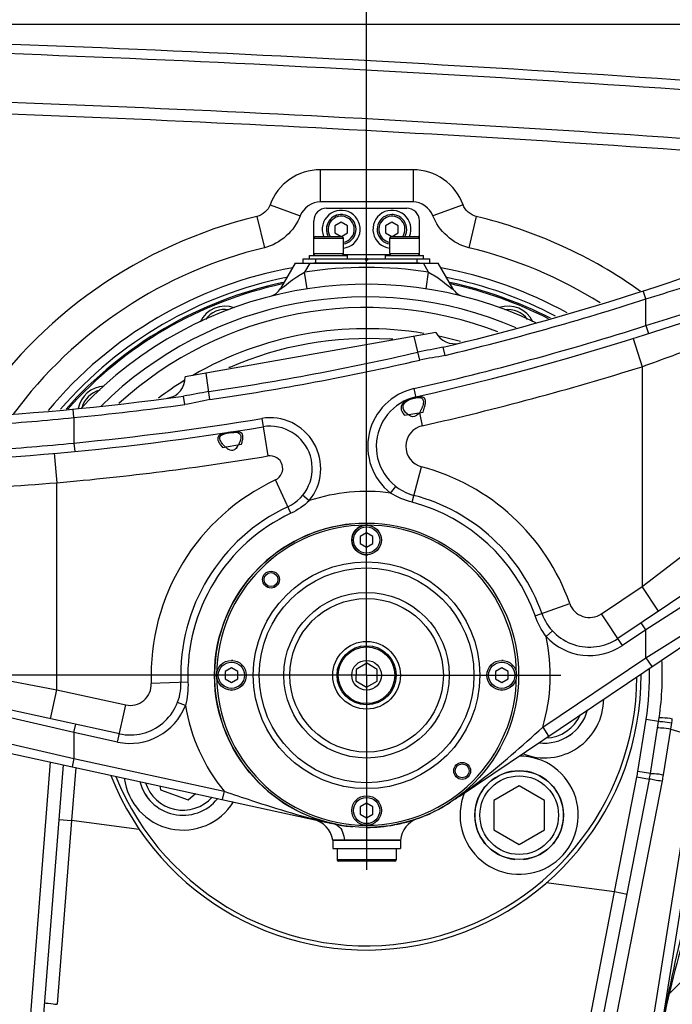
# Model space of a CAD drawing. Header units: millimetres. Extents: x 0 to 11890, y 0 to 8410.
# Tile 88 of 104: x 6046 to 6200, y 5726 to 5959. Entities that reach past the tile are written whole.
import ezdxf

# ---------------------------------------------------------------- set-up
doc = ezdxf.new("R2010")
doc.units = ezdxf.units.MM
doc.header["$LTSCALE"] = 653.95
doc.linetypes.add('CENTER', pattern=[0.6, 0.375, -0.075, 0.075, -0.075])
doc.layers.get('0').update_dxf_attribs({"linetype": 'CONTINUOUS'})
for name, color, linetype in [('304102000079DXF_CONTINUOUS_LINE', 7, 'CONTINUOUS'), ('304102000082DXF_CONTINUOUS_LINE', 7, 'CONTINUOUS'), ('304102000231DXF_CONTINUOUS_LINE', 7, 'CONTINUOUS'), ('304104000215DXF_CONTINUOUS_LINE', 7, 'CONTINUOUS'), ('304104000218_DXF_AXIS', 7, 'CONTINUOUS'), ('304104000218DXF_CONTINUOUS_LINE', 7, 'CONTINUOUS'), ('304105000065DXF_CONTINUOUS_LINE', 7, 'CONTINUOUS'), ('304105000067DXF_CONTINUOUS_LINE', 7, 'CONTINUOUS'), ('304105000174DXF_CONTINUOUS_LINE', 7, 'CONTINUOUS'), ('304301000041DXF_CONTINUOUS_LINE', 7, 'CONTINUOUS'), ('501023000016DXF_CONTINUOUS_LINE', 7, 'CONTINUOUS'), ('501023000020DXF_CONTINUOUS_LINE', 7, 'CONTINUOUS'), ('501023000069DXF_CONTINUOUS_LINE', 7, 'CONTINUOUS'), ('501023000092DXF_CONTINUOUS_LINE', 7, 'CONTINUOUS'), ('501023000271DXF_CONTINUOUS_LINE', 7, 'CONTINUOUS'), ('504001000007DXF_CONTINUOUS_LINE', 7, 'CONTINUOUS'), ('504001000015DXF_CONTINUOUS_LINE', 7, 'CONTINUOUS'), ('604006000001DXF_CONTINUOUS_LINE', 7, 'CONTINUOUS'), ('604006000003DXF_CONTINUOUS_LINE', 7, 'CONTINUOUS'), ('604006000004DXF_CONTINUOUS_LINE', 7, 'CONTINUOUS'), ('604007000001DXF_CONTINUOUS_LINE', 7, 'CONTINUOUS'), ('626001000001DXF_CONTINUOUS_LINE', 7, 'CONTINUOUS'), ('RB30-1-B-JSZL_DXF_DIMENSION', 7, 'CONTINUOUS')]:
    doc.layers.add(name, color=color, linetype=linetype)
doc.styles.get("Standard").update_dxf_attribs({"font": 'txt', "width": 0.7})
doc.dimstyles.new('DIMSTYLE_10', dxfattribs={"dimtxt": 70, "dimasz": 50, "dimexe": 1.5, "dimexo": 0, "dimgap": 1.75, "dimtad": 1, "dimdsep": 46, "dimtxsty": 'Standard', "dimblk": '_FILLED', "dimblk1": '_FILLED', "dimblk2": '_FILLED', "dimcen": 0.09, "dimclrt": 5, "dimazin": 2, "dimtp": 1.2, "dimtm": 1.2, "dimtfac": 1, "dimtofl": 0, "dimtmove": 0, "dimatfit": 3, "dimldrblk": '_FILLED', "dimfxl": 0, "dimtolj": 1, "dimarcsym": 0})
doc.dimstyles.new('DIMSTYLE_13', dxfattribs={"dimtxt": 70, "dimasz": 50, "dimexe": 1.5, "dimexo": 0, "dimgap": 1.75, "dimtad": 1, "dimdec": 1, "dimdsep": 46, "dimtxsty": 'Standard', "dimblk": '_FILLED', "dimblk1": '_FILLED', "dimblk2": '_FILLED', "dimcen": 0.09, "dimclrt": 5, "dimazin": 2, "dimtp": 1.2, "dimtm": 1.2, "dimtfac": 1, "dimtdec": 1, "dimtofl": 0, "dimtmove": 0, "dimatfit": 3, "dimldrblk": '_FILLED', "dimfxl": 0, "dimtolj": 1, "dimarcsym": 0})
doc.dimstyles.new('DIMSTYLE_3', dxfattribs={"dimtxt": 70, "dimasz": 50, "dimexe": 1.5, "dimexo": 0, "dimgap": 1.75, "dimtad": 0, "dimtih": 1, "dimtoh": 1, "dimdec": 1, "dimdsep": 46, "dimtxsty": 'Standard', "dimblk": '_FILLED', "dimblk1": '_FILLED', "dimblk2": '_FILLED', "dimcen": 0.09, "dimclrt": 5, "dimazin": 2, "dimtp": 0.8, "dimtm": 0.8, "dimtfac": 1, "dimtdec": 1, "dimtofl": 0, "dimtmove": 0, "dimatfit": 3, "dimldrblk": '_FILLED', "dimfxl": 0, "dimtolj": 1, "dimarcsym": 0})
doc.dimstyles.new('DIMSTYLE_5', dxfattribs={"dimtxt": 70, "dimasz": 50, "dimexe": 1.5, "dimexo": 0, "dimgap": 1.75, "dimtad": 0, "dimtih": 1, "dimtoh": 1, "dimdsep": 46, "dimtxsty": 'Standard', "dimblk": '_FILLED', "dimblk1": '_FILLED', "dimblk2": '_FILLED', "dimcen": 0.09, "dimclrt": 5, "dimazin": 2, "dimtp": 1.2, "dimtm": 1.2, "dimtfac": 1, "dimtofl": 0, "dimtmove": 0, "dimatfit": 3, "dimldrblk": '_FILLED', "dimfxl": 0, "dimtolj": 1, "dimarcsym": 0})
doc.dimstyles.new('DIMSTYLE_8', dxfattribs={"dimtxt": 70, "dimasz": 50, "dimexe": 1.5, "dimexo": 0, "dimgap": 1.75, "dimtad": 1, "dimdsep": 46, "dimtxsty": 'Standard', "dimblk": '_FILLED', "dimblk1": '_FILLED', "dimblk2": '_FILLED', "dimcen": 0.09, "dimclrt": 5, "dimazin": 2, "dimtp": 0.8, "dimtm": 0.8, "dimtfac": 1, "dimtofl": 0, "dimtmove": 0, "dimatfit": 3, "dimldrblk": '_FILLED', "dimfxl": 0, "dimtolj": 1, "dimarcsym": 0})
doc.dimstyles.new('DIMSTYLE_9', dxfattribs={"dimtxt": 70, "dimasz": 50, "dimexe": 1.5, "dimexo": 0, "dimgap": 1.75, "dimtad": 1, "dimdsep": 46, "dimtxsty": 'Standard', "dimblk": '_FILLED', "dimblk1": '_FILLED', "dimblk2": '_FILLED', "dimcen": 0.09, "dimclrt": 5, "dimazin": 2, "dimtp": 0.5, "dimtm": 0.5, "dimtfac": 1, "dimtofl": 0, "dimtmove": 0, "dimatfit": 3, "dimldrblk": '_FILLED', "dimfxl": 0, "dimtolj": 1, "dimarcsym": 0})

# ---------------------------------------------------------------- blocks, each defined once
blk = doc.blocks.new('*D9')
at = {"layer": 'RB30-1-B-JSZL_DXF_DIMENSION', "color": 2, "linetype": 'Continuous'}
blk.add_line((6469.75, 5733.13), (6469.75, 6434.96), dxfattribs=at)
blk = doc.blocks.new('_FILLED')
at = {"color": 0, "linetype": 'ByBlock'}
blk.add_solid([(0, 0), (-1, 0.17), (-1, -0.17)], dxfattribs=at)
blk = doc.blocks.new('*D11')
at = {"layer": 'RB30-1-B-JSZL_DXF_DIMENSION', "color": 2, "linetype": 'Continuous'}
blk.add_line((7762.98, 4950.16), (7762.98, 6434.96), dxfattribs=at)
blk = doc.blocks.new('*D19')
at = {"layer": 'RB30-1-B-JSZL_DXF_DIMENSION', "color": 2, "linetype": 'Continuous'}
for p, q in [((6081.98, 5804.16), (5526.73, 5804.16)), ((5541.73, 5804.16), (5541.73, 5439.16)), ((5541.73, 5074.16), (5541.73, 5439.16)), ((6127.98, 5074.16), (5526.73, 5074.16))]:
    blk.add_line(p, q, dxfattribs=at)
at = {"layer": 'RB30-1-B-JSZL_DXF_DIMENSION', "color": 2, "linetype": 'Continuous', "xscale": 50, "yscale": 50, "zscale": 50}
for p, rotation in [((5541.73, 5804.16), 90), ((5541.73, 5074.16), 270)]:
    blk.add_blockref('_FILLED', p, dxfattribs=dict(at, rotation=rotation))
blk = doc.blocks.new('*D20')
at = {"layer": 'RB30-1-B-JSZL_DXF_DIMENSION', "color": 2, "linetype": 'Continuous'}
for p, q in [((5937.98, 4804.16), (5937.98, 6076.14)), ((6127.98, 5850.16), (6127.98, 6076.14)), ((6032.98, 6061.14), (5735.66, 6061.14)), ((5937.98, 6061.14), (6032.98, 6061.14)), ((6127.98, 6061.14), (6032.98, 6061.14))]:
    blk.add_line(p, q, dxfattribs=at)
at = {"layer": 'RB30-1-B-JSZL_DXF_DIMENSION', "color": 2, "linetype": 'Continuous', "xscale": 50, "yscale": 50, "zscale": 50, "rotation": 180}
blk.add_blockref('_FILLED', (5937.98, 6061.14), dxfattribs=at)
at = {"layer": 'RB30-1-B-JSZL_DXF_DIMENSION', "color": 2, "linetype": 'Continuous', "xscale": 50, "yscale": 50, "zscale": 50}
blk.add_blockref('_FILLED', (6127.98, 6061.14), dxfattribs=at)
blk = doc.blocks.new('*D21')
at = {"layer": 'RB30-1-B-JSZL_DXF_DIMENSION', "color": 2, "linetype": 'Continuous'}
for p, q in [((6127.98, 5850.16), (6127.98, 6076.14)), ((6907.98, 5850.16), (6907.98, 6076.14)), ((6127.98, 6061.14), (6517.98, 6061.14)), ((6907.98, 6061.14), (6517.98, 6061.14))]:
    blk.add_line(p, q, dxfattribs=at)
at = {"layer": 'RB30-1-B-JSZL_DXF_DIMENSION', "color": 2, "linetype": 'Continuous', "xscale": 50, "yscale": 50, "zscale": 50, "rotation": 180}
blk.add_blockref('_FILLED', (6127.98, 6061.14), dxfattribs=at)
at = {"layer": 'RB30-1-B-JSZL_DXF_DIMENSION', "color": 2, "linetype": 'Continuous', "xscale": 50, "yscale": 50, "zscale": 50}
blk.add_blockref('_FILLED', (6907.98, 6061.14), dxfattribs=at)
blk = doc.blocks.new('*D24')
at = {"layer": 'RB30-1-B-JSZL_DXF_DIMENSION', "color": 2, "linetype": 'Continuous'}
for p, q in [((7104.19, 5958.16), (5344.32, 5958.16)), ((5359.32, 5958.16), (5359.32, 5288.66)), ((5359.32, 4619.16), (5359.32, 5288.66)), ((5759.44, 4619.16), (5344.32, 4619.16))]:
    blk.add_line(p, q, dxfattribs=at)
at = {"layer": 'RB30-1-B-JSZL_DXF_DIMENSION', "color": 2, "linetype": 'Continuous', "xscale": 50, "yscale": 50, "zscale": 50}
for p, rotation in [((5359.32, 5958.16), 90), ((5359.32, 4619.16), 270)]:
    blk.add_blockref('_FILLED', p, dxfattribs=dict(at, rotation=rotation))
blk = doc.blocks.new('*D30')
at = {"layer": 'RB30-1-B-JSZL_DXF_DIMENSION', "color": 2, "linetype": 'Continuous'}
for p, q in [((5937.98, 4804.16), (5937.98, 6228.31)), ((7130.19, 5924.16), (7130.19, 6228.31)), ((5937.98, 6213.31), (6534.09, 6213.31)), ((7130.19, 6213.31), (6534.09, 6213.31))]:
    blk.add_line(p, q, dxfattribs=at)
at = {"layer": 'RB30-1-B-JSZL_DXF_DIMENSION', "color": 2, "linetype": 'Continuous', "xscale": 50, "yscale": 50, "zscale": 50, "rotation": 180}
blk.add_blockref('_FILLED', (5937.98, 6213.31), dxfattribs=at)
at = {"layer": 'RB30-1-B-JSZL_DXF_DIMENSION', "color": 2, "linetype": 'Continuous', "xscale": 50, "yscale": 50, "zscale": 50}
blk.add_blockref('_FILLED', (7130.19, 6213.31), dxfattribs=at)

msp = doc.modelspace()

# ---------------------------------------------------------------- linework, layer by layer
at = {"layer": '304102000079DXF_CONTINUOUS_LINE', "color": 9, "linetype": 'Continuous'}
for p, q in [((6116.98, 5923.763), (6116.98, 5916.164)), ((6138.979, 5923.763), (6116.98, 5923.763)), ((6138.979, 5923.763), (6138.979, 5916.164)), ((6105.142, 5915.478), (6112.282, 5912.876)), ((6150.817, 5915.478), (6143.677, 5912.876)), ((6102.031, 5912.704), (6103.798, 5905.313)), ((6153.928, 5912.704), (6152.161, 5905.313))]:
    msp.add_line(p, q, dxfattribs=at)
at = {"layer": '304102000079DXF_CONTINUOUS_LINE', "color": 7, "linetype": 'Continuous'}
msp.add_line((6138.979, 5916.164), (6116.98, 5916.164), dxfattribs=at)
for centre, radius, start, end in [((5856.334, 956.933), 5000, 84.974833, 88.09282), ((6127.979, 5804.164), 104, 103.44527, 143.55151), ((6127.979, 5804.164), 104, 57.87361, 76.55473), ((6127.979, 5804.164), 97.999, 100.32567, 140.26763), ((6127.979, 5804.164), 96, 101.41697, 139.0124), ((6127.979, 5804.164), 97.999, 61.01442, 79.674), ((6127.979, 5804.164), 96, 62.24493, 78.58256), ((6127.979, 5804.164), 104, 313.29601, 346.51263)]:
    msp.add_arc(centre, radius, start, end, dxfattribs=at)
at = {"layer": '304102000079DXF_CONTINUOUS_LINE', "color": 9, "linetype": 'Continuous'}
for centre, radius, start, end in [((5856.334, 956.933), 4997.774, 85.025578, 88.105321), ((5856.334, 956.933), 4986.26, 85.244738, 88.170166), ((5856.334, 956.933), 4983.487, 85.29945, 88.185837), ((6127.979, 5804.164), 111.599, 103.44527, 146.69065), ((6127.979, 5804.164), 111.599, 54.45933, 76.55473)]:
    msp.add_arc(centre, radius, start, end, dxfattribs=at)
for points in [[(6116.98, 5923.763), (6114.455, 5923.763), (6109.28, 5922.165), (6106.007, 5917.85), (6105.142, 5915.478)], [(6150.817, 5915.478), (6149.952, 5917.85), (6146.679, 5922.165), (6141.504, 5923.763), (6138.979, 5923.763)]]:
    msp.add_open_spline(points, degree=3, knots=[0, 0, 0, 0, 0.5000001, 1, 1, 1, 1], dxfattribs=at)
for points in [[(6105.142, 5915.478), (6104.666, 5914.172), (6103.382, 5913.028), (6102.031, 5912.704)], [(6153.928, 5912.704), (6152.577, 5913.028), (6151.293, 5914.172), (6150.817, 5915.478)]]:
    msp.add_open_spline(points, degree=3, dxfattribs=at)
at = {"layer": '304102000079DXF_CONTINUOUS_LINE', "color": 7, "linetype": 'Continuous'}
for points in [[(6116.98, 5916.164), (6115.069, 5916.164), (6112.937, 5914.671), (6112.282, 5912.876)], [(6143.677, 5912.876), (6143.022, 5914.671), (6140.89, 5916.164), (6138.979, 5916.164)], [(6112.282, 5912.876), (6110.985, 5909.316), (6107.482, 5906.194), (6103.798, 5905.313)], [(6152.161, 5905.313), (6148.477, 5906.194), (6144.974, 5909.316), (6143.677, 5912.876)]]:
    msp.add_open_spline(points, degree=3, dxfattribs=at)
at = {"layer": '304102000082DXF_CONTINUOUS_LINE', "color": 7, "linetype": 'Continuous'}
for p, q in [((6149.892, 5775.517), (6338.71, 5902.594)), ((6298.921, 5887.869), (6187.479, 5812.868)), ((6144.394, 5885.246), (6085.014, 5874.776)), ((6136.969, 5865.659), (6141.337, 5866.429)), ((6093.834, 5858.053), (6098.356, 5858.85)), ((5846.428, 5828.762), (6118.63, 5769.357)), ((6069.461, 5790.323), (5888.843, 5829.74)), ((6135.979, 5765.164), (6119.979, 5765.164))]:
    msp.add_line(p, q, dxfattribs=at)
at = {"layer": '304102000082DXF_CONTINUOUS_LINE', "color": 9, "linetype": 'Continuous'}
for p, q in [((6194.112, 5893.2), (6193.497, 5895.103)), ((6194.111, 5886.898), (6194.111, 5893.2)), ((6194.112, 5886.898), (6194.721, 5884.993)), ((6140.565, 5878.735), (6139.277, 5884.344)), ((6191.112, 5883.851), (6193.204, 5877.171)), ((6146.546, 5879.839), (6146.079, 5881.784)), ((6090.909, 5869.369), (6089.979, 5875.651)), ((6193.204, 5877.171), (6193.204, 5825.158)), ((6139.189, 5871.969), (6139.673, 5869.82)), ((6084.944, 5868.22), (6084.669, 5870.201)), ((6058.697, 5865.137), (6058.505, 5867.128)), ((6140.474, 5866.263), (6141.166, 5863.189)), ((6058.699, 5865.137), (6058.697, 5859.109)), ((6103.153, 5864.924), (6104.629, 5856.046)), ((6058.697, 5859.109), (6058.888, 5857.118)), ((6054.033, 5856.672), (6054.648, 5849.699)), ((6138.772, 5845.076), (6140.988, 5853.477)), ((6054.649, 5800.72), (6054.649, 5849.699)), ((6110.068, 5842.498), (6106.391, 5850.369)), ((6133.649, 5847.276), (6134.879, 5848.852)), ((6114.394, 5845.47), (6112.848, 5846.74)), ((6193.204, 5825.158), (6207.823, 5836.374)), ((6183.571, 5818.675), (6193.204, 5825.158)), ((6197.112, 5819.351), (6193.204, 5825.158)), ((6211.017, 5825.729), (6194.111, 5814.92)), ((6167.874, 5818.262), (6176.065, 5821.157)), ((6188.596, 5811.208), (6183.571, 5818.675)), ((6194.111, 5808.291), (6211.017, 5818.957)), ((6170.485, 5813.335), (6171.955, 5814.691)), ((6194.111, 5814.92), (6188.596, 5811.208)), ((6194.112, 5814.921), (6192.995, 5816.58)), ((6194.111, 5808.291), (6194.111, 5814.92)), ((6169.683, 5791.85), (6194.111, 5808.291)), ((6194.112, 5808.291), (6195.508, 5806.217)), ((6027.416, 5805.831), (6054.649, 5800.72)), ((6053.155, 5793.881), (6054.648, 5800.72)), ((6054.649, 5800.72), (6070.953, 5797.162)), ((6085.697, 5802.564), (6077.016, 5802.236)), ((6069.034, 5788.369), (6070.953, 5797.162)), ((6085.087, 5797.022), (6083.22, 5797.74)), ((6058.699, 5790.624), (6038.696, 5795.208)), ((6058.697, 5790.625), (6059.124, 5792.579)), ((6169.683, 5791.85), (6171.079, 5789.776)), ((6038.696, 5789.067), (6058.699, 5784.483)), ((6058.699, 5790.624), (6058.699, 5784.483)), ((6069.034, 5788.369), (6058.699, 5790.624)), ((6058.697, 5784.483), (6058.271, 5782.529)), ((6058.699, 5784.483), (6094.246, 5776.725)), ((6094.246, 5776.725), (6093.82, 5774.771))]:
    msp.add_line(p, q, dxfattribs=at)
at = {"layer": '304102000082DXF_CONTINUOUS_LINE', "color": 7, "linetype": 'Continuous'}
for centre, radius, start, end in [((5997.01, 6503.542), 639.378, 283.482359, 299.454063), ((5997.01, 6503.542), 649.378, 282.686861, 295.881535), ((6148.809, 5887.593), 5, 207.99891, 283.84446), ((5997.01, 6503.542), 639.378, 257.409661, 277.879982), ((6080.017, 5874.618), 5, 279.72026, 1.80933), ((6142.264, 5858.311), 12, 102.68686, 255.22195), ((6138.058, 5867.709), 1.46, 190.03699, 194.79511), ((5997.01, 6503.542), 649.378, 260.982187, 279.43674), ((6105.121, 5853.087), 10, 295.04373, 99.43674), ((6093.442, 5860.867), 4.731, 323.35532, 330.37462), ((6127.979, 5804.164), 44, 19.46338, 75.22201), ((6127.979, 5804.164), 44, 115.04364, 182.16643), ((6180.779, 5822.823), 12, 199.46337, 303.94089), ((6072.02, 5802.047), 12, 257.68891, 2.16641), ((6141.949, 5764.555), 6, 109.42639, 174.17522), ((6114.055, 5764.214), 6, 9.10753, 77.68892)]:
    msp.add_arc(centre, radius, start, end, dxfattribs=at)
at = {"layer": '304102000082DXF_CONTINUOUS_LINE', "color": 9, "linetype": 'Continuous'}
for centre, radius, start, end in [((5988.79, 6562.47), 700.057, 287.055118, 288.508291), ((5997.01, 6503.542), 641.378, 283.482443, 287.89706), ((5988.605, 6563.666), 707.282, 286.891267, 288.267784), ((5997.01, 6503.542), 647.378, 282.686861, 287.725657), ((6015.875, 6373.759), 527.3, 289.65137, 291.34726), ((5997.01, 6503.542), 639.17, 278.422297, 282.939685), ((5997.01, 6503.542), 641.087, 278.422314, 282.939663), ((5997.01, 6503.542), 656.378, 282.686861, 287.391773), ((6142.264, 5858.311), 14, 102.68686, 232.02173), ((5997.01, 6503.542), 641.378, 275.519381, 277.880114), ((5999.884, 6444.874), 582.712, 273.819216, 275.792969), ((5997.01, 6503.542), 647.378, 275.467894, 279.43674), ((6105.121, 5853.087), 12, 320.6, 99.43674), ((6142.264, 5858.311), 5, 102.68686, 255.222), ((5999.901, 6444.11), 587.948, 273.783475, 275.739329), ((5997.01, 6503.542), 656.378, 275.037849, 279.43674), ((6105.121, 5853.087), 3, 295.04366, 99.43674), ((6127.979, 5804.164), 51, 19.46338, 75.222), ((5987.699, 6732.848), 885.683, 272.570092, 274.335215), ((6127.979, 5804.164), 51, 115.04366, 182.16642), ((6127.979, 5804.164), 43.483, 82.50879, 108.20626), ((6127.979, 5804.164), 42.312, 19.46338, 75.222), ((6127.979, 5804.164), 42.312, 115.04366, 182.16642), ((6180.779, 5822.823), 5, 199.46338, 303.94089), ((6127.979, 5804.164), 43.483, 343.5501, 12.17658), ((6180.779, 5822.823), 14, 222.66365, 303.94089), ((6072.02, 5802.047), 5, 257.68891, 2.16642), ((6072.02, 5802.047), 14, 257.68891, 338.96615), ((6127.979, 5804.164), 43.483, 189.45322, 219.12451), ((6081.338, 5873.462), 119.529, 304.25625, 304.74276)]:
    msp.add_arc(centre, radius, start, end, dxfattribs=at)
at = {"layer": '304102000082DXF_CONTINUOUS_LINE', "color": 2, "linetype": 'Continuous'}
msp.add_arc((6140.642, 5863.343), 6.639, 112.92436, 113.94683, dxfattribs=at)
at = {"layer": '304102000082DXF_CONTINUOUS_LINE', "color": 9, "linetype": 'Continuous'}
for points in [[(6146.078, 5881.784), (6144.115, 5881.313), (6142.105, 5881.055), (6140.136, 5880.603)], [(6146.546, 5879.839), (6144.575, 5879.366), (6142.541, 5879.188), (6140.565, 5878.735)], [(6090.628, 5871.266), (6088.631, 5870.97), (6086.667, 5870.478), (6084.667, 5870.201)], [(6090.909, 5869.369), (6088.906, 5869.073), (6086.949, 5868.498), (6084.944, 5868.22)], [(6138.772, 5845.076), (6136.975, 5845.55), (6135.218, 5846.279), (6133.649, 5847.276)], [(6114.394, 5845.47), (6113.153, 5844.237), (6111.653, 5843.238), (6110.068, 5842.498)], [(6170.485, 5813.335), (6169.363, 5814.818), (6168.493, 5816.51), (6167.874, 5818.262)], [(6085.697, 5802.564), (6085.768, 5800.707), (6085.583, 5798.813), (6085.087, 5797.022)]]:
    msp.add_open_spline(points, degree=3, dxfattribs=at)
at = {"layer": '304102000082DXF_CONTINUOUS_LINE', "color": 2, "linetype": 'Continuous'}
for points, knots in [([(6137.947, 5869.411), (6137.83, 5869.358), (6137.392, 5869.148), (6136.721, 5868.71), (6136.178, 5868.014), (6136.112, 5867.458), (6136.165, 5867.157)], [0, 0, 0, 0, 0.1060423, 0.4040282, 0.7020141, 1, 1, 1, 1]), ([(6138.896, 5869.754), (6138.799, 5869.726), (6138.514, 5869.638), (6138.235, 5869.533), (6138.056, 5869.458)], [0, 0, 0, 0, 0.3415219, 1, 1, 1, 1])]:
    msp.add_open_spline(points, degree=3, knots=knots, dxfattribs=at)
at = {"layer": '304102000082DXF_CONTINUOUS_LINE', "color": 7, "linetype": 'Continuous'}
for points, knots in [([(6136.62, 5867.455), (6136.603, 5867.555), (6136.59, 5867.762), (6136.629, 5867.966), (6136.661, 5868.063)], [0, 0, 0, 0, 0.4989452, 1, 1, 1, 1]), ([(6136.661, 5868.063), (6136.719, 5868.24), (6137.233, 5869.07), (6138.201, 5869.467), (6138.938, 5869.671)], [0, 0, 0, 0, 0.1959305, 1, 1, 1, 1]), ([(6136.803, 5866.944), (6136.77, 5867.007), (6136.709, 5867.135), (6136.664, 5867.269), (6136.646, 5867.336)], [0, 0, 0, 0, 0.5114627, 1, 1, 1, 1]), ([(6137.931, 5865.753), (6137.855, 5865.807), (6137.707, 5865.917), (6137.567, 5866.034), (6137.5, 5866.094)], [0, 0, 0, 0, 0.5113018, 1, 1, 1, 1]), ([(6140.78, 5866.766), (6140.734, 5866.68), (6140.637, 5866.509), (6140.53, 5866.344), (6140.474, 5866.263)], [0, 0, 0, 0, 0.4958602, 1, 1, 1, 1]), ([(6141.045, 5867.333), (6141.006, 5867.238), (6140.922, 5867.046), (6140.829, 5866.859), (6140.78, 5866.766)], [0, 0, 0, 0, 0.4932255, 1, 1, 1, 1]), ([(6141.26, 5867.932), (6141.23, 5867.832), (6141.163, 5867.631), (6141.086, 5867.433), (6141.045, 5867.333)], [0, 0, 0, 0, 0.4893848, 1, 1, 1, 1]), ([(6093.327, 5860.629), (6093.376, 5860.713), (6093.518, 5860.873), (6093.696, 5860.987), (6093.796, 5861.04)], [0, 0, 0, 0, 0.4603224, 1, 1, 1, 1]), ([(6093.796, 5861.04), (6094.471, 5861.399), (6095.822, 5861.555), (6097.415, 5861.748), (6097.9, 5861.347)], [0, 0, 0, 0, 0.5484796, 1, 1, 1, 1]), ([(6097.9, 5861.347), (6097.977, 5861.283), (6098.109, 5861.121), (6098.17, 5860.924), (6098.188, 5860.823)], [0, 0, 0, 0, 0.4921815, 1, 1, 1, 1]), ([(6093.245, 5860.065), (6093.228, 5860.162), (6093.217, 5860.358), (6093.28, 5860.547), (6093.327, 5860.629)], [0, 0, 0, 0, 0.5108589, 1, 1, 1, 1]), ([(6094.164, 5858.548), (6094.092, 5858.626), (6093.955, 5858.779), (6093.827, 5858.94), (6093.766, 5859.021)], [0, 0, 0, 0, 0.5107275, 1, 1, 1, 1]), ([(6095.488, 5857.487), (6095.404, 5857.522), (6095.243, 5857.603), (6095.094, 5857.701), (6095.022, 5857.753)], [0, 0, 0, 0, 0.5082813, 1, 1, 1, 1])]:
    msp.add_open_spline(points, degree=3, knots=knots, dxfattribs=at)
at = {"layer": '304102000082DXF_CONTINUOUS_LINE', "color": 2, "linetype": 'Continuous'}
for points in [[(6139.649, 5869.927), (6139.403, 5869.885), (6139.15, 5869.826), (6138.896, 5869.754)], [(6141.89, 5869.244), (6141.872, 5869.343), (6141.819, 5869.524), (6141.679, 5869.741), (6141.472, 5869.901), (6141.183, 5870.005), (6140.797, 5870.047), (6140.307, 5870.025), (6139.882, 5869.967), (6139.649, 5869.927)], [(6141.337, 5866.429), (6141.481, 5866.842), (6141.722, 5867.606), (6141.922, 5868.552), (6141.926, 5869.04), (6141.89, 5869.244)], [(6136.165, 5867.157), (6136.204, 5866.937), (6136.375, 5866.467), (6136.74, 5865.938), (6136.969, 5865.659)], [(6098.682, 5860.901), (6098.642, 5861.13), (6098.464, 5861.493), (6097.887, 5861.754), (6097.049, 5861.788), (6096.032, 5861.688), (6094.948, 5861.521), (6093.959, 5861.31), (6093.197, 5861.028), (6092.75, 5860.606), (6092.71, 5860.215), (6092.75, 5859.991)], [(6092.75, 5859.991), (6092.77, 5859.877), (6092.84, 5859.64), (6093.016, 5859.262), (6093.248, 5858.869), (6093.521, 5858.466), (6093.726, 5858.192), (6093.834, 5858.053)], [(6098.356, 5858.85), (6098.406, 5859.006), (6098.498, 5859.311), (6098.609, 5859.749), (6098.685, 5860.167), (6098.717, 5860.555), (6098.701, 5860.791), (6098.682, 5860.901)]]:
    msp.add_open_spline(points, degree=3, dxfattribs=at)
at = {"layer": '304102000082DXF_CONTINUOUS_LINE', "color": 7, "linetype": 'Continuous'}
for points in [[(6138.938, 5869.671), (6139.179, 5869.737), (6139.425, 5869.789), (6139.673, 5869.82)], [(6139.673, 5869.82), (6140.061, 5869.869), (6140.475, 5869.906), (6140.847, 5869.783)], [(6140.847, 5869.783), (6141.117, 5869.694), (6141.352, 5869.413), (6141.402, 5869.133)], [(6141.402, 5869.133), (6141.472, 5868.736), (6141.376, 5868.318), (6141.26, 5867.932)], [(6137.5, 5866.094), (6137.226, 5866.337), (6136.975, 5866.62), (6136.803, 5866.944)], [(6138.875, 5865.339), (6138.533, 5865.375), (6138.212, 5865.555), (6137.931, 5865.753)], [(6140.474, 5866.263), (6140.122, 5865.757), (6139.487, 5865.273), (6138.875, 5865.339)], [(6093.766, 5859.021), (6093.533, 5859.332), (6093.312, 5859.682), (6093.245, 5860.065)], [(6098.043, 5859.65), (6097.92, 5859.261), (6097.756, 5858.882), (6097.554, 5858.528)], [(6098.188, 5860.823), (6098.256, 5860.435), (6098.162, 5860.026), (6098.043, 5859.65)], [(6095.022, 5857.753), (6094.707, 5857.982), (6094.429, 5858.262), (6094.164, 5858.548)], [(6096.449, 5857.386), (6096.14, 5857.294), (6095.785, 5857.363), (6095.488, 5857.487)], [(6097.238, 5858.043), (6097.033, 5857.768), (6096.776, 5857.485), (6096.449, 5857.386)]]:
    msp.add_open_spline(points, degree=3, dxfattribs=at)
at = {"layer": '304102000082DXF_CONTINUOUS_LINE', "color": 9, "linetype": 'Continuous'}
for points, knots in [([(6149.457, 5775.244), (6151.21, 5776.459), (6158.249, 5781.628), (6164.761, 5787.461), (6169.683, 5791.85)], [0, 0, 0, 0, 0.244421, 1, 1, 1, 1]), ([(6094.246, 5776.725), (6096.412, 5775.993), (6104.801, 5773.147), (6113.297, 5770.557), (6119.714, 5769.125)], [0, 0, 0, 0, 0.2580374, 1, 1, 1, 1]), ([(6120.304, 5768.991), (6120.626, 5768.921), (6122.093, 5768.194), (6122.619, 5766.403), (6122.729, 5765.164)], [0, 0, 0, 0, 0.2098554, 1, 1, 1, 1])]:
    msp.add_open_spline(points, degree=3, knots=knots, dxfattribs=at)
at = {"layer": '304102000231DXF_CONTINUOUS_LINE', "color": 7, "linetype": 'Continuous'}
for p, q in [((6111.05, 5901.664), (6107.588, 5895.669)), ((6111.05, 5901.664), (6144.909, 5901.664)), ((6148.371, 5895.669), (6144.909, 5901.664)), ((6208.97, 5791.336), (6182.032, 5621.259)), ((6195.166, 5780.893), (6197.118, 5793.213)), ((6056.169, 5782.988), (6045.881, 5652.276)), ((6162.422, 5612.312), (6194.924, 5779.518))]:
    msp.add_line(p, q, dxfattribs=at)
at = {"layer": '304102000231DXF_CONTINUOUS_LINE', "color": 9, "linetype": 'Continuous'}
for p, q in [((6114.514, 5901.664), (6113.287, 5899.539)), ((6142.672, 5899.539), (6141.445, 5901.664)), ((6113.896, 5895.585), (6113.287, 5899.539)), ((6142.063, 5895.585), (6142.672, 5899.539)), ((6192.203, 5781.362), (6194.155, 5793.683)), ((6197.118, 5793.213), (6194.155, 5793.683)), ((6198.266, 5780.613), (6199.981, 5791.444)), ((6199.981, 5791.444), (6200.214, 5792.922)), ((6206.381, 5789.526), (6179.795, 5621.664)), ((6053.109, 5783.656), (6043.305, 5659.087)), ((6059.127, 5782.343), (6058.141, 5769.816)), ((6186.692, 5752.892), (6191.979, 5780.09)), ((6194.924, 5779.518), (6191.979, 5780.09)), ((6195.166, 5780.893), (6192.203, 5781.362)), ((6167.816, 5623.826), (6198.008, 5779.152)), ((6058.141, 5769.816), (6054.704, 5726.315)), ((6055.151, 5770.051), (6058.141, 5769.816)), ((6074.166, 5767.706), (6058.141, 5769.816)), ((6186.692, 5752.892), (6170.523, 5755.021)), ((6178.377, 5710.033), (6186.692, 5752.892)), ((6189.637, 5752.32), (6186.692, 5752.892))]:
    msp.add_line(p, q, dxfattribs=at)
msp.add_lwpolyline([(6200.214, 5792.922), (6200.288, 5793.405), (6200.359, 5793.888)], dxfattribs=at)
for centre, radius, start, end in [((6127.979, 5804.164), 96.5, 81.24232, 98.75768), ((6127.979, 5804.164), 89.5, 66.70013, 134.62185), ((6127.979, 5804.164), 87, 69.04964, 132.38002), ((6127.977, 5804.201), 79.704, 85.54396, 86.1238), ((6128.027, 5804.07), 79.845, 113.86573, 114.12533), ((6127.979, 5804.164), 67, 351, 1.3898), ((6329.594, 6212.405), 440.463, 252.88661, 253.75569), ((6155.659, 5787.15), 37, 349, 351), ((6156.288, 5787.262), 42.502, 349.00004, 350.99996), ((6511.241, 5665.077), 318.301, 161.29574, 171.04482)]:
    msp.add_arc(centre, radius, start, end, dxfattribs=at)
at = {"layer": '304102000231DXF_CONTINUOUS_LINE', "color": 7, "linetype": 'Continuous'}
for centre, radius, start, end in [((6127.979, 5804.164), 92.5, 64.31577, 136.86216), ((6104.124, 5897.669), 4, 284.31201, 329.99991), ((6151.835, 5897.669), 4, 210, 255.68787), ((6127.979, 5804.164), 82, 80.48449, 120.08512), ((6127.979, 5804.164), 82, 74.28152, 77.93577), ((6127.979, 5804.164), 82, 121.78443, 126.92999), ((6127.979, 5804.164), 70, 351.00002, 2.95611), ((6127.979, 5804.164), 65, 201.42922, 0.14995), ((6155.659, 5787.15), 40, 349.00002, 350.99999), ((6394.358, 5683.338), 200, 155.60116, 171)]:
    msp.add_arc(centre, radius, start, end, dxfattribs=at)
at = {"layer": '304102000231DXF_CONTINUOUS_LINE', "color": 9, "linetype": 'Continuous'}
for points, knots in [([(6107.588, 5895.669), (6106.969, 5894.906), (6111.195, 5898.482), (6112.171, 5898.844), (6113.287, 5899.539)], [0, 0, 0, 0, 0.4278768, 1, 1, 1, 1]), ([(6142.672, 5899.539), (6143.785, 5898.846), (6144.764, 5898.482), (6148.991, 5894.903), (6148.371, 5895.669)], [0, 0, 0, 0, 0.5710009, 1, 1, 1, 1]), ([(6197.26, 5794.155), (6197.264, 5794.181), (6197.392, 5794.191), (6197.464, 5794.198), (6197.529, 5794.198)], [0, 0, 0, 0, 0.2852876, 1, 1, 1, 1]), ([(6197.529, 5794.198), (6197.695, 5794.2), (6198.644, 5794.147), (6199.586, 5794.016), (6200.36, 5793.89)], [0, 0, 0, 0, 0.1739762, 1, 1, 1, 1]), ([(6196.882, 5791.723), (6196.896, 5791.813), (6197.383, 5791.732), (6198.229, 5791.775), (6199.278, 5791.571), (6199.981, 5791.444)], [0, 0, 0, 0, 0.0871147, 0.3139997, 1, 1, 1, 1]), ([(6197.118, 5793.213), (6197.132, 5793.302), (6197.624, 5793.208), (6197.856, 5793.243), (6198.091, 5793.221)], [0, 0, 0, 0, 0.276211, 1, 1, 1, 1]), ([(6194.924, 5779.518), (6194.986, 5779.837), (6196.58, 5779.217), (6197.312, 5779.305), (6198.008, 5779.152)], [0, 0, 0, 0, 0.3131828, 1, 1, 1, 1]), ([(6195.166, 5780.893), (6195.181, 5780.983), (6195.667, 5780.902), (6196.513, 5780.945), (6197.563, 5780.74), (6198.266, 5780.613)], [0, 0, 0, 0, 0.0871147, 0.3139997, 1, 1, 1, 1]), ([(6051.747, 5726.809), (6051.724, 5726.513), (6053.35, 5726.649), (6054.001, 5726.37), (6054.704, 5726.315)], [0, 0, 0, 0, 0.2969116, 1, 1, 1, 1])]:
    msp.add_open_spline(points, degree=3, knots=knots, dxfattribs=at)
for points in [[(6095.722, 5877.088), (6107.374, 5882.243), (6120.653, 5884.584), (6133.365, 5883.723)], [(6198.091, 5793.221), (6198.803, 5793.154), (6199.511, 5793.048), (6200.214, 5792.922)]]:
    msp.add_open_spline(points, degree=3, dxfattribs=at)
at = {"layer": '304104000215DXF_CONTINUOUS_LINE', "color": 7, "linetype": 'Continuous'}
msp.add_arc((6127.979, 5804.164), 64, 201.97222, 359.70104, dxfattribs=at)
at = {"layer": '304104000218_DXF_AXIS', "color": 7, "linetype": 'CENTER'}
for q in [(6127.979, 5850.164), (6081.979, 5804.164), (6127.979, 5758.164), (6173.979, 5804.164)]:
    msp.add_line((6127.979, 5804.164), q, dxfattribs=at)
at = {"layer": '304104000218DXF_CONTINUOUS_LINE', "color": 7, "linetype": 'Continuous'}
for centre, radius in [((6127.979, 5804.164), 36), ((6105.352, 5826.791), 2), ((6105.352, 5826.791), 1.65), ((6150.607, 5781.536), 2), ((6150.607, 5781.536), 1.65)]:
    msp.add_circle(centre, radius, dxfattribs=at)
at = {"layer": '304104000218DXF_CONTINUOUS_LINE', "color": 9, "linetype": 'Continuous'}
for radius in [26.828, 25.414, 19.586, 18.172]:
    msp.add_circle((6127.979, 5804.164), radius, dxfattribs=at)
for start, end in [(0.14824, 179.85396), (180.14824, 359.85396)]:
    msp.add_arc((6127.979, 5804.164), 35.5, start, end, dxfattribs=at)
at = {"layer": '304105000065DXF_CONTINUOUS_LINE', "color": 7, "linetype": 'Continuous'}
for p, q in [((6118.479, 5914.664), (6137.479, 5914.664)), ((6115.479, 5907.564), (6115.479, 5911.664)), ((6140.479, 5907.564), (6140.479, 5911.664)), ((6115.479, 5903.464), (6115.479, 5903.964)), ((6140.479, 5903.464), (6140.479, 5903.964)), ((6128.229, 5902.664), (6127.729, 5902.664))]:
    msp.add_line(p, q, dxfattribs=at)
at = {"layer": '304105000065DXF_CONTINUOUS_LINE', "color": 9, "linetype": 'Continuous'}
for p, q in [((6115.601, 5903.664), (6115.479, 5903.664)), ((6133.601, 5903.664), (6122.358, 5903.664)), ((6140.479, 5903.664), (6140.358, 5903.664))]:
    msp.add_line(p, q, dxfattribs=at)
at = {"layer": '304105000065DXF_CONTINUOUS_LINE', "color": 7, "linetype": 'Continuous'}
for centre, start, end in [((6118.479, 5911.664), 90, 180), ((6137.479, 5911.664), 0, 90)]:
    msp.add_arc(centre, 3, start, end, dxfattribs=at)
at = {"layer": '304105000067DXF_CONTINUOUS_LINE', "color": 7, "linetype": 'Continuous'}
for p, q in [((6112.979, 5901.664), (6112.979, 5902.664)), ((6112.979, 5902.664), (6127.729, 5902.664)), ((6140.5, 5901.664), (6115.459, 5901.664)), ((6127.729, 5902.664), (6127.729, 5902.364)), ((6128.229, 5902.364), (6127.729, 5902.364)), ((6128.229, 5902.664), (6128.229, 5902.364)), ((6128.229, 5902.664), (6142.979, 5902.664)), ((6142.979, 5901.664), (6142.979, 5902.664))]:
    msp.add_line(p, q, dxfattribs=at)
at = {"layer": '304105000067DXF_CONTINUOUS_LINE', "color": 9, "linetype": 'Continuous'}
for p, q in [((6115.979, 5901.664), (6115.979, 5902.664)), ((6139.979, 5901.664), (6139.979, 5902.664))]:
    msp.add_line(p, q, dxfattribs=at)
at = {"layer": '304105000174DXF_CONTINUOUS_LINE', "color": 7, "linetype": 'Continuous'}
for start, end in [(95.31351, 257.68909), (292.92557, 303.46189), (281.22543, 291.84969), (258.2082, 264.68821), (270, 280.58468)]:
    msp.add_arc((6127.979, 5804.164), 36, start, end, dxfattribs=at)
at = {"layer": '304301000041DXF_CONTINUOUS_LINE', "color": 7, "linetype": 'Continuous'}
for radius, start, end in [(95, 101.97887, 138.49091), (94.7, 102.15611, 138.34466), (95, 62.73408, 78.02113), (94.7, 62.94038, 77.84389)]:
    msp.add_arc((6127.979, 5804.164), radius, start, end, dxfattribs=at)
at = {"layer": '501023000016DXF_CONTINUOUS_LINE', "color": 7, "linetype": 'Continuous'}
for p, q in [((6121.979, 5911.396), (6120.479, 5910.53)), ((6120.479, 5910.53), (6120.479, 5908.798)), ((6123.479, 5910.53), (6121.979, 5911.396)), ((6123.479, 5908.798), (6123.479, 5910.53)), ((6133.979, 5911.396), (6132.479, 5910.53)), ((6132.479, 5910.53), (6132.479, 5908.798)), ((6135.479, 5910.53), (6133.979, 5911.396)), ((6135.479, 5908.798), (6135.479, 5910.53)), ((6120.479, 5908.798), (6121.924, 5907.964)), ((6122.035, 5907.964), (6123.479, 5908.798)), ((6132.479, 5908.798), (6133.924, 5907.964)), ((6134.035, 5907.964), (6135.479, 5908.798))]:
    msp.add_line(p, q, dxfattribs=at)
for centre, start, end in [((6121.979, 5909.664), 278.25205, 209.07963), ((6133.979, 5909.664), 330.92083, 261.74821)]:
    msp.add_arc(centre, 3.5, start, end, dxfattribs=at)
at = {"layer": '501023000016DXF_CONTINUOUS_LINE', "color": 9, "linetype": 'Continuous'}
for centre, start, end in [((6121.979, 5909.664), 279.31243, 213.28809), ((6133.979, 5909.664), 326.71206, 260.688)]:
    msp.add_arc(centre, 3.1, start, end, dxfattribs=at)
at = {"layer": '501023000020DXF_CONTINUOUS_LINE', "color": 7, "linetype": 'Continuous'}
for p, q in [((6115.879, 5907.964), (6122.079, 5907.964)), ((6133.879, 5907.964), (6140.079, 5907.964)), ((6115.479, 5903.964), (6115.479, 5907.564)), ((6122.479, 5903.964), (6122.479, 5907.564)), ((6133.479, 5903.964), (6133.479, 5907.564)), ((6140.479, 5903.964), (6140.479, 5907.564)), ((6115.479, 5903.964), (6122.479, 5903.964)), ((6133.479, 5903.964), (6140.479, 5903.964))]:
    msp.add_line(p, q, dxfattribs=at)
at = {"layer": '501023000020DXF_CONTINUOUS_LINE', "color": 9, "linetype": 'Continuous'}
for p, q in [((6115.479, 5907.564), (6122.479, 5907.564)), ((6133.479, 5907.564), (6140.479, 5907.564))]:
    msp.add_line(p, q, dxfattribs=at)
at = {"layer": '501023000020DXF_CONTINUOUS_LINE', "color": 7, "linetype": 'Continuous'}
for centre, start, end in [((6115.879, 5907.564), 90, 180), ((6122.079, 5907.564), 0, 90), ((6133.879, 5907.564), 90, 180), ((6140.079, 5907.564), 0, 90)]:
    msp.add_arc(centre, 0.4, start, end, dxfattribs=at)
at = {"layer": '501023000069DXF_CONTINUOUS_LINE', "color": 7, "linetype": 'Continuous'}
for p, q in [((6127.979, 5837.896), (6126.479, 5837.03)), ((6129.479, 5837.03), (6127.979, 5837.896)), ((6126.479, 5837.03), (6126.479, 5835.298)), ((6129.479, 5835.298), (6129.479, 5837.03)), ((6126.479, 5835.298), (6127.979, 5834.432)), ((6127.979, 5834.432), (6129.479, 5835.298)), ((6095.979, 5805.896), (6094.479, 5805.03)), ((6097.479, 5805.03), (6095.979, 5805.896)), ((6159.979, 5805.896), (6158.479, 5805.03)), ((6161.479, 5805.03), (6159.979, 5805.896)), ((6094.479, 5805.03), (6094.479, 5803.298)), ((6094.479, 5803.298), (6095.979, 5802.432)), ((6095.979, 5802.432), (6097.479, 5803.298)), ((6097.479, 5803.298), (6097.479, 5805.03)), ((6158.479, 5805.03), (6158.479, 5803.298)), ((6158.479, 5803.298), (6159.979, 5802.432)), ((6159.979, 5802.432), (6161.479, 5803.298)), ((6161.479, 5803.298), (6161.479, 5805.03)), ((6127.979, 5773.896), (6126.479, 5773.03)), ((6126.479, 5773.03), (6126.479, 5771.298)), ((6129.479, 5773.03), (6127.979, 5773.896)), ((6129.479, 5771.298), (6129.479, 5773.03)), ((6126.479, 5771.298), (6127.979, 5770.432)), ((6127.979, 5770.432), (6129.479, 5771.298))]:
    msp.add_line(p, q, dxfattribs=at)
for centre in [(6127.979, 5836.164), (6095.979, 5804.164), (6159.979, 5804.164), (6127.979, 5772.164)]:
    msp.add_circle(centre, 3.5, dxfattribs=at)
at = {"layer": '501023000069DXF_CONTINUOUS_LINE', "color": 9, "linetype": 'Continuous'}
for centre in [(6127.979, 5836.164), (6095.979, 5804.164), (6159.979, 5804.164), (6127.979, 5772.164)]:
    msp.add_circle(centre, 3.1, dxfattribs=at)
at = {"layer": '501023000092DXF_CONTINUOUS_LINE', "color": 7, "linetype": 'Continuous'}
for centre, start, end in [((6094.495, 5885.003), 69.94476, 155.09845), ((6161.464, 5885.003), 25.6258, 108.74478), ((6066.108, 5866.035), 92.43008, 169.18996)]:
    msp.add_arc(centre, 6.5, start, end, dxfattribs=at)
at = {"layer": '501023000092DXF_CONTINUOUS_LINE', "color": 9, "linetype": 'Continuous'}
for centre, start, end in [((6094.495, 5885.003), 80.977, 144.1069), ((6161.464, 5885.003), 35.84602, 98.03804), ((6066.108, 5866.035), 103.35067, 166.47823)]:
    msp.add_arc(centre, 5.7, start, end, dxfattribs=at)
at = {"layer": '501023000271DXF_CONTINUOUS_LINE', "color": 7, "linetype": 'Continuous'}
for p, q in [((6079.048, 5777.995), (6079.209, 5777.085)), ((6164.106, 5777.988), (6158.106, 5774.524)), ((6170.106, 5774.524), (6164.106, 5777.988)), ((6079.209, 5777.085), (6085.719, 5774.715)), ((6085.719, 5774.715), (6087.444, 5776.163)), ((6158.106, 5774.524), (6158.106, 5767.596)), ((6170.106, 5767.596), (6170.106, 5774.524)), ((6158.106, 5767.596), (6164.106, 5764.132)), ((6164.106, 5764.132), (6170.106, 5767.596))]:
    msp.add_line(p, q, dxfattribs=at)
msp.add_circle((6164.106, 5771.06), 10.5, dxfattribs=at)
at = {"layer": '501023000271DXF_CONTINUOUS_LINE', "color": 9, "linetype": 'Continuous'}
msp.add_circle((6164.106, 5771.06), 9.3, dxfattribs=at)
at = {"layer": '501023000271DXF_CONTINUOUS_LINE', "color": 7, "linetype": 'Continuous'}
for centre, start, end in [((6170.116, 5798.616), 262.53032, 345.32623), ((6084.516, 5781.538), 193.83932, 321.51251)]:
    msp.add_arc(centre, 10.5, start, end, dxfattribs=at)
at = {"layer": '501023000271DXF_CONTINUOUS_LINE', "color": 9, "linetype": 'Continuous'}
for centre, start, end in [((6170.116, 5798.616), 271.91753, 336.10549), ((6084.516, 5781.538), 197.55748, 317.82508)]:
    msp.add_arc(centre, 9.3, start, end, dxfattribs=at)
at = {"layer": '504001000007DXF_CONTINUOUS_LINE', "color": 7, "linetype": 'Continuous'}
for p, q in [((6114.479, 5902.664), (6114.479, 5903.464)), ((6114.479, 5903.464), (6123.479, 5903.464)), ((6123.479, 5902.664), (6123.479, 5903.464)), ((6132.479, 5902.664), (6132.479, 5903.464)), ((6132.479, 5903.464), (6141.479, 5903.464)), ((6141.479, 5902.664), (6141.479, 5903.464))]:
    msp.add_line(p, q, dxfattribs=at)
for centre, start, end in [((6121.979, 5909.664), 276.39368, 202.24439), ((6133.979, 5909.664), 337.75561, 263.60632)]:
    msp.add_arc(centre, 4.5, start, end, dxfattribs=at)
at = {"layer": '504001000015DXF_CONTINUOUS_LINE', "color": 7, "linetype": 'Continuous'}
for centre, start, end in [((6170.116, 5798.616), 248.24189, 359.716), ((6164.106, 5771.06), 157.56911, 90.1632), ((6084.516, 5781.538), 187.01458, 328.36461)]:
    msp.add_arc(centre, 14, start, end, dxfattribs=at)
at = {"layer": '604006000001DXF_CONTINUOUS_LINE', "color": 7, "linetype": 'Continuous'}
for p, q in [((6115.479, 5903.913), (6115.583, 5903.964)), ((6115.698, 5903.464), (6115.479, 5903.913)), ((6115.479, 5903.913), (6122.479, 5903.913)), ((6122.261, 5903.464), (6122.479, 5903.913)), ((6122.479, 5903.913), (6122.376, 5903.964)), ((6133.479, 5903.913), (6133.583, 5903.964)), ((6133.698, 5903.464), (6133.479, 5903.913)), ((6133.479, 5903.913), (6140.479, 5903.913)), ((6140.261, 5903.464), (6140.479, 5903.913)), ((6140.479, 5903.913), (6140.376, 5903.964))]:
    msp.add_line(p, q, dxfattribs=at)
for centre, start, end in [((6121.979, 5909.664), 84.66254, 209.0766), ((6133.979, 5909.664), 84.66254, 90), ((6127.979, 5836.164), 95.35602, 275.35602), ((6127.979, 5836.164), 84.65032, 90), ((6095.979, 5804.164), 84.65032, 90), ((6159.979, 5804.164), 84.65032, 90), ((6095.979, 5804.164), 264.65032, 275.35602), ((6159.979, 5804.164), 264.65032, 275.35602), ((6127.979, 5772.164), 264.65032, 275.35602)]:
    msp.add_arc(centre, 3.5, start, end, dxfattribs=at)
at = {"layer": '604006000003DXF_CONTINUOUS_LINE', "color": 7, "linetype": 'Continuous'}
for centre, start, end in [((6170.116, 5798.616), 262.56691, 345.31898), ((6164.106, 5771.06), 275.73182, 264.27679), ((6084.516, 5781.538), 193.86465, 321.5134)]:
    msp.add_arc(centre, 10.5, start, end, dxfattribs=at)
at = {"layer": '604006000004DXF_CONTINUOUS_LINE', "color": 7, "linetype": 'Continuous'}
msp.add_arc((6066.108, 5866.035), 6.5, 92.39553, 169.14398, dxfattribs=at)
at = {"layer": '604007000001DXF_CONTINUOUS_LINE', "color": 7, "linetype": 'Continuous'}
for p, q in [((6119.979, 5765.164), (6119.979, 5763.164)), ((6119.979, 5765.164), (6135.979, 5765.164)), ((6119.979, 5763.164), (6135.979, 5763.164)), ((6135.979, 5765.164), (6135.979, 5763.164))]:
    msp.add_line(p, q, dxfattribs=at)
msp.add_circle((6127.979, 5804.164), 8, dxfattribs=at)
at = {"layer": '626001000001DXF_CONTINUOUS_LINE', "color": 7, "linetype": 'Continuous'}
for p, q in [((6125.492, 5805.554), (6125.467, 5802.818)), ((6128.005, 5807.014), (6125.492, 5805.554)), ((6130.492, 5805.51), (6128.005, 5807.014)), ((6130.467, 5802.773), (6130.492, 5805.51)), ((6125.467, 5802.818), (6127.954, 5801.314)), ((6127.954, 5801.314), (6130.467, 5802.773)), ((6120.979, 5763.164), (6120.979, 5760.464)), ((6134.979, 5763.164), (6134.979, 5760.464)), ((6134.679, 5760.164), (6121.279, 5760.164))]:
    msp.add_line(p, q, dxfattribs=at)
at = {"layer": '626001000001DXF_CONTINUOUS_LINE', "color": 9, "linetype": 'Continuous'}
msp.add_line((6134.979, 5760.464), (6120.979, 5760.464), dxfattribs=at)
at = {"layer": '626001000001DXF_CONTINUOUS_LINE', "color": 7, "linetype": 'Continuous'}
for radius in [7, 3.5]:
    msp.add_circle((6127.979, 5804.164), radius, dxfattribs=at)
at = {"layer": '626001000001DXF_CONTINUOUS_LINE', "color": 9, "linetype": 'Continuous'}
msp.add_circle((6127.979, 5804.164), 6.7, dxfattribs=at)
at = {"layer": '626001000001DXF_CONTINUOUS_LINE', "color": 7, "linetype": 'Continuous'}
for centre, start, end in [((6121.279, 5760.464), 180, 270), ((6134.679, 5760.464), 270, 360)]:
    msp.add_arc(centre, 0.3, start, end, dxfattribs=at)

# ---------------------------------------------------------------- dimensions: what is measured, and where the dimension line sits
at = {"layer": 'RB30-1-B-JSZL_DXF_DIMENSION', "color": 2, "linetype": 'Continuous'}
for feature_location, offset, origin, dimstyle, picture, middle in [((6469.752, 5733.127), (0, 701.83), (5937.979, 4804.164), 'DIMSTYLE_3', '*D9', (6452.252, 6469.957)), ((7762.979, 4950.164), (0, 1484.793), (5937.979, 4950.164), 'DIMSTYLE_5', '*D11', (7745.479, 6469.957))]:
    dim = msp.add_ordinate_dim(feature_location=feature_location, offset=offset, dtype=1, origin=origin, dimstyle=dimstyle, override={"dimgap": 17.500236, "dimtad": 1, "dimtih": 0, "dimtoh": 0}, dxfattribs=at)
    dim.commit()
    dim.dimension.update_dxf_attribs({"geometry": picture, "text_midpoint": middle})
for base, p1, p2, dimstyle, picture, middle in [((7130.194, 6213.314), (5937.979, 4804.164), (7130.194, 5924.164), 'DIMSTYLE_13', '*D30', (6505.937, 6213.314)), ((6127.979, 6061.136), (5937.979, 4804.164), (6127.979, 5850.164), 'DIMSTYLE_9', '*D20', (5735.662, 6061.136)), ((6907.979, 6061.136), (6127.979, 5850.164), (6907.979, 5850.164), 'DIMSTYLE_8', '*D21', (6513.11, 6061.136))]:
    dim = msp.add_linear_dim(base=base, p1=p1, p2=p2, dimstyle=dimstyle, dxfattribs=at)
    dim.commit()
    dim.dimension.update_dxf_attribs({"geometry": picture, "text_midpoint": middle, "dimtype": 160})
for base, p1, p2, angle, dimstyle, picture, middle in [((5359.323, 4619.164), (7104.189, 5958.164), (5759.443, 4619.164), 270, 'DIMSTYLE_10', '*D24', (5359.323, 5190.664)), ((5541.729, 5804.164), (6127.979, 5074.164), (6081.979, 5804.164), 90, 'DIMSTYLE_8', '*D19', (5541.729, 5365.664))]:
    dim = msp.add_linear_dim(base=base, p1=p1, p2=p2, angle=angle, dimstyle=dimstyle, dxfattribs=at)
    dim.commit()
    dim.dimension.update_dxf_attribs({"geometry": picture, "text_midpoint": middle, "dimtype": 160})

doc.saveas('drawing.dxf')
